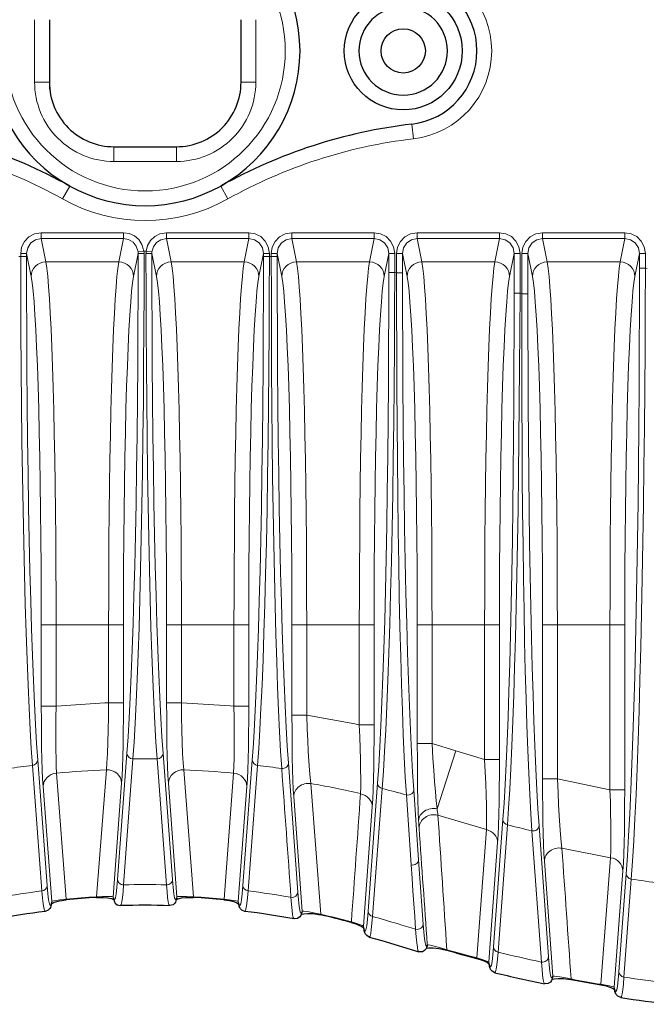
# Model space of a CAD drawing. Header units: millimetres. Extents: x 290 to 884, y -120 to 720.
# Tile 4 of 28: x 494 to 537, y -6 to 61. Entities that reach past the tile are written whole.
import ezdxf

# ---------------------------------------------------------------- set-up
doc = ezdxf.new("R2010")
doc.units = ezdxf.units.MM

# ---------------------------------------------------------------- blocks, each defined once
blk = doc.blocks.new('b', base_point=(326.023, -49.578))
at = {"color": 0, "linetype": 'Continuous', "lineweight": 0}
for p, q in [((495.137, 60.839), (495.137, 56.604)), ((510.137, 56.604), (510.137, 60.839)), ((495.137, 56.604), (496.137, 56.604)), ((510.137, 56.604), (509.137, 56.604)), ((520.839, 52.763), (520.722, 53.756)), ((500.519, 51.221), (500.519, 52.221)), ((504.754, 51.221), (504.754, 52.221)), ((500.519, 51.221), (504.754, 51.221)), ((497.029, 48.681), (497.517, 49.554)), ((507.756, 49.554), (508.244, 48.681)), ((495.584, 46.386), (501.167, 46.386)), ((495.584, 46.386), (495.584, 45.992)), ((501.167, 46.386), (501.167, 45.992)), ((504.084, 46.386), (509.667, 46.386)), ((504.084, 46.386), (504.084, 45.992)), ((509.667, 46.386), (509.667, 45.992)), ((512.584, 46.386), (518.167, 46.386)), ((512.584, 46.386), (512.584, 45.992)), ((518.167, 46.386), (518.167, 45.992)), ((521.084, 46.386), (526.667, 46.386)), ((521.084, 46.386), (521.084, 45.992)), ((526.667, 46.386), (526.667, 45.992)), ((529.584, 46.386), (535.167, 46.386)), ((529.584, 46.386), (529.584, 45.992)), ((535.167, 46.386), (535.167, 45.992)), ((495.584, 45.992), (501.167, 45.992)), ((495.584, 45.992), (495.898, 44.403)), ((501.167, 45.992), (500.852, 44.403)), ((504.084, 45.992), (509.667, 45.992)), ((504.084, 45.992), (504.398, 44.403)), ((509.667, 45.992), (509.352, 44.403)), ((512.584, 45.992), (518.167, 45.992)), ((512.584, 45.992), (512.898, 44.403)), ((518.167, 45.992), (517.852, 44.403)), ((521.084, 45.992), (526.667, 45.992)), ((521.084, 45.992), (521.398, 44.403)), ((526.667, 45.992), (526.352, 44.403)), ((529.584, 45.992), (535.167, 45.992)), ((529.584, 45.992), (529.898, 44.403)), ((535.167, 45.992), (534.852, 44.403)), ((494.059, 44.774), (494.191, 44.785)), ((494.191, 44.973), (494.191, 44.785)), ((494.191, 44.973), (494.591, 44.973)), ((494.591, 44.785), (494.191, 44.785)), ((494.591, 44.973), (494.591, 44.785)), ((494.591, 44.973), (494.899, 43.419)), ((502.159, 44.973), (501.851, 43.419)), ((502.549, 45.142), (502.152, 45.096)), ((502.549, 45.142), (502.701, 45.142)), ((502.701, 45.142), (503.098, 45.096)), ((503.091, 44.973), (503.399, 43.419)), ((510.659, 44.973), (510.351, 43.419)), ((510.659, 44.973), (510.659, 44.785)), ((511.059, 44.973), (510.659, 44.973)), ((510.659, 44.785), (511.059, 44.785)), ((511.059, 44.973), (511.059, 44.785)), ((511.191, 44.774), (511.059, 44.785)), ((511.191, 44.774), (511.191, 44.973)), ((511.191, 44.973), (511.591, 44.973)), ((511.591, 44.774), (511.191, 44.774)), ((511.591, 44.774), (511.591, 44.973)), ((511.591, 44.973), (511.899, 43.419)), ((519.159, 44.973), (518.851, 43.419)), ((519.159, 44.973), (519.159, 43.695)), ((519.559, 44.973), (519.159, 44.973)), ((519.559, 44.973), (519.559, 43.695)), ((519.691, 43.672), (519.691, 44.973)), ((519.691, 44.973), (520.091, 44.973)), ((520.091, 43.672), (520.091, 44.973)), ((520.091, 44.973), (520.399, 43.419)), ((527.659, 44.973), (527.351, 43.419)), ((527.659, 44.973), (527.659, 42.294)), ((528.059, 44.973), (527.659, 44.973)), ((528.059, 44.973), (528.059, 42.294)), ((528.191, 42.236), (528.191, 44.973)), ((528.191, 44.973), (528.591, 44.973)), ((528.591, 42.236), (528.591, 44.973)), ((528.591, 44.973), (528.899, 43.419)), ((536.159, 44.973), (535.851, 43.419)), ((536.159, 44.973), (536.159, 43.992)), ((536.559, 44.973), (536.159, 44.973)), ((536.559, 44.973), (536.559, 43.992)), ((495.898, 44.403), (500.852, 44.403)), ((504.398, 44.403), (509.352, 44.403)), ((512.898, 44.403), (517.852, 44.403)), ((521.398, 44.403), (526.352, 44.403)), ((529.898, 44.403), (534.852, 44.403)), ((519.159, 43.695), (519.559, 43.695)), ((519.691, 43.672), (519.559, 43.695)), ((520.091, 43.672), (519.691, 43.672)), ((536.559, 43.992), (536.159, 43.992)), ((536.691, 43.956), (536.559, 43.992)), ((528.059, 42.294), (527.659, 42.294)), ((528.191, 42.236), (528.059, 42.294)), ((528.591, 42.236), (528.191, 42.236)), ((495.591, 14.28), (495.591, 19.783)), ((496.591, 19.783), (495.591, 19.783)), ((496.591, 14.28), (496.591, 19.783)), ((496.591, 19.783), (500.159, 19.783)), ((500.159, 14.5), (500.159, 19.783)), ((500.159, 19.783), (501.159, 19.783)), ((501.159, 14.5), (501.159, 19.783)), ((504.091, 14.5), (504.091, 19.783)), ((505.091, 19.783), (504.091, 19.783)), ((505.091, 14.5), (505.091, 19.783)), ((505.091, 19.783), (508.659, 19.783)), ((508.659, 14.28), (508.659, 19.783)), ((509.659, 19.783), (508.659, 19.783)), ((509.659, 14.28), (509.659, 19.783)), ((512.591, 13.669), (512.591, 19.783)), ((513.591, 19.783), (512.591, 19.783)), ((513.591, 13.669), (513.591, 19.783)), ((513.591, 19.783), (517.159, 19.783)), ((517.159, 12.999), (517.159, 19.783)), ((518.159, 19.783), (517.159, 19.783)), ((518.159, 12.999), (518.159, 19.783)), ((521.091, 11.745), (521.091, 19.783)), ((522.091, 19.783), (521.091, 19.783)), ((522.091, 11.745), (522.091, 19.783)), ((522.091, 19.783), (525.659, 19.783)), ((525.659, 10.644), (525.659, 19.783)), ((526.659, 19.783), (525.659, 19.783)), ((526.659, 10.644), (526.659, 19.783)), ((529.591, 9.351), (529.591, 19.783)), ((530.591, 19.783), (529.591, 19.783)), ((530.591, 9.351), (530.591, 19.783)), ((530.591, 19.783), (534.159, 19.783)), ((534.159, 8.607), (534.159, 19.783)), ((535.159, 19.783), (534.159, 19.783)), ((535.159, 8.607), (535.159, 19.783)), ((496.591, 14.28), (495.591, 14.28)), ((500.159, 14.5), (501.159, 14.5)), ((505.091, 14.5), (504.091, 14.5)), ((508.659, 14.28), (509.659, 14.28)), ((513.591, 13.669), (512.591, 13.669)), ((517.159, 12.999), (518.159, 12.999)), ((522.091, 11.745), (521.091, 11.745)), ((500.762, 2.514), (501.401, 11.06)), ((501.171, 2.152), (501.805, 10.698)), ((503.445, 10.698), (504.079, 2.151)), ((503.849, 11.06), (504.488, 2.514)), ((523.706, 11.246), (522.437, 7.305)), ((494.992, 10.256), (495.633, 1.738)), ((495.349, 10.616), (495.988, 2.098)), ((509.901, 10.616), (509.262, 2.1)), ((510.259, 10.256), (509.617, 1.74)), ((512.988, 1.664), (512.349, 10.401)), ((525.659, 10.644), (526.659, 10.644)), ((496.628, 9.733), (497.267, 1.179)), ((499.343, 1.34), (500.002, 9.959)), ((505.249, 9.959), (505.907, 1.338)), ((508.622, 9.733), (507.983, 1.179)), ((495.712, 8.831), (496.299, 1.017)), ((500.463, 1.337), (501.038, 9.053)), ((504.212, 9.053), (504.788, 1.336)), ((509.538, 8.831), (508.951, 1.018)), ((514.547, 0.153), (513.869, 9.027)), ((518.401, 9.042), (517.761, 0.357)), ((518.711, 8.69), (518.061, 0.008)), ((530.591, 9.351), (529.591, 9.351)), ((513.275, 0.37), (512.712, 8.134)), ((520.675, 3.506), (520.351, 8.25)), ((521.183, 3.852), (520.849, 8.598)), ((534.159, 8.607), (535.159, 8.607)), ((518.038, 7.454), (517.438, -0.645)), ((526.901, 6.578), (526.262, -2.063)), ((527.209, 6.227), (526.576, -2.415)), ((529.988, -2.731), (529.349, 6.164)), ((525.78, 5.896), (525.123, -2.803)), ((529.513, -3.086), (528.864, 5.812)), ((526.538, 5.023), (525.941, -3.074)), ((521.487, -0.513), (521.183, 3.852)), ((530.276, -4.038), (529.712, 3.753)), ((534.196, 3.994), (533.547, -4.596)), ((535.038, 3.102), (534.447, -4.8)), ((535.26, 2.906), (534.762, -3.745)), ((535.603, 2.548), (535.107, -4.103)), ((499.343, 1.34), (499.345, 1.303)), ((500.457, 1.34), (500.463, 1.337)), ((504.788, 1.336), (504.793, 1.339)), ((505.907, 1.338), (505.905, 1.301)), ((496.292, 0.981), (496.299, 1.017)), ((497.268, 1.179), (497.271, 1.142)), ((507.983, 1.178), (507.979, 1.141)), ((508.958, 0.982), (508.951, 1.018)), ((513.309, 0.37), (513.275, 0.37)), ((517.457, -0.748), (517.438, -0.645)), ((525.958, -3.168), (525.941, -3.074)), ((530.309, -4.039), (530.276, -4.038)), ((531.523, -4.235), (531.516, -4.272)), ((533.547, -4.596), (533.54, -4.633)), ((534.458, -4.857), (534.447, -4.8))]:
    blk.add_line(p, q, dxfattribs=at)
at = {"color": 0, "linetype": 'Continuous', "lineweight": 30}
for p, q in [((496.137, 60.839), (496.137, 56.604)), ((509.137, 56.604), (509.137, 60.839)), ((500.519, 52.221), (504.754, 52.221)), ((517.463, -0.82), (517.444, -0.716)), ((525.964, -3.241), (525.947, -3.146)), ((534.465, -4.932), (534.454, -4.874))]:
    blk.add_line(p, q, dxfattribs=at)
at = {"color": 0, "linetype": 'Continuous', "lineweight": 0}
for points in [[(494.191, 44.973), (494.257, 45.404), (494.449, 45.793), (494.748, 46.104), (495.127, 46.308), (495.584, 46.386)], [(501.167, 46.386), (501.551, 46.331), (501.905, 46.172), (502.202, 45.919), (502.418, 45.594), (502.549, 45.142)], [(502.701, 45.142), (502.801, 45.523), (502.999, 45.86), (503.281, 46.129), (503.626, 46.308), (504.084, 46.386)], [(509.667, 46.386), (510.091, 46.319), (510.474, 46.125), (510.781, 45.821), (510.982, 45.437), (511.059, 44.973)], [(511.191, 44.973), (511.257, 45.404), (511.449, 45.793), (511.748, 46.104), (512.127, 46.308), (512.584, 46.386)], [(518.167, 46.386), (518.591, 46.319), (518.974, 46.125), (519.281, 45.821), (519.482, 45.437), (519.559, 44.973)], [(519.691, 44.973), (519.757, 45.404), (519.949, 45.793), (520.248, 46.104), (520.627, 46.308), (521.084, 46.386)], [(526.667, 46.386), (527.091, 46.319), (527.474, 46.125), (527.781, 45.821), (527.982, 45.437), (528.059, 44.973)], [(528.191, 44.973), (528.257, 45.404), (528.449, 45.793), (528.748, 46.104), (529.127, 46.308), (529.584, 46.386)], [(535.167, 46.386), (535.591, 46.319), (535.974, 46.125), (536.281, 45.821), (536.482, 45.437), (536.559, 44.973)], [(494.591, 44.973), (494.666, 45.364), (494.88, 45.695), (495.202, 45.915), (495.584, 45.992)], [(501.167, 45.992), (501.511, 45.93), (501.811, 45.75), (502.032, 45.475), (502.152, 45.096)], [(503.098, 45.096), (503.199, 45.438), (503.409, 45.723), (503.702, 45.915), (504.084, 45.992)], [(509.667, 45.992), (510.048, 45.915), (510.37, 45.695), (510.584, 45.365), (510.659, 44.973)], [(511.591, 44.973), (511.666, 45.364), (511.88, 45.695), (512.202, 45.915), (512.584, 45.992)], [(518.167, 45.992), (518.548, 45.915), (518.87, 45.695), (519.084, 45.365), (519.159, 44.973)], [(520.091, 44.973), (520.166, 45.364), (520.38, 45.695), (520.702, 45.915), (521.084, 45.992)], [(526.667, 45.992), (527.048, 45.915), (527.37, 45.695), (527.584, 45.365), (527.659, 44.973)], [(528.591, 44.973), (528.666, 45.364), (528.88, 45.695), (529.202, 45.915), (529.584, 45.992)], [(535.167, 45.992), (535.548, 45.915), (535.87, 45.695), (536.084, 45.365), (536.159, 44.973)], [(494.992, 10.256), (494.912, 11.402), (494.835, 12.698), (494.76, 14.137), (494.689, 15.713), (494.622, 17.419), (494.559, 19.246), (494.499, 21.186), (494.445, 23.232), (494.395, 25.372), (494.35, 27.599), (494.311, 29.901), (494.277, 32.269), (494.248, 34.692), (494.225, 37.16), (494.208, 39.661), (494.197, 42.185), (494.191, 44.785)], [(495.349, 10.616), (495.271, 11.75), (495.196, 13.032), (495.124, 14.456), (495.055, 16.015), (494.99, 17.702), (494.929, 19.509), (494.873, 21.429), (494.821, 23.452), (494.774, 25.569), (494.732, 27.772), (494.695, 30.049), (494.664, 32.392), (494.638, 34.789), (494.618, 37.23), (494.603, 39.705), (494.594, 42.202), (494.591, 44.785)], [(501.401, 11.06), (501.479, 12.188), (501.554, 13.461), (501.625, 14.873), (501.694, 16.418), (501.758, 18.089), (501.819, 19.879), (501.875, 21.779), (501.927, 23.783), (501.974, 25.88), (502.016, 28.062), (502.053, 30.32), (502.085, 32.642), (502.111, 35.02), (502.131, 37.442), (502.146, 39.898), (502.156, 42.377), (502.159, 44.973)], [(501.805, 10.698), (501.882, 11.838), (501.957, 13.125), (502.028, 14.552), (502.096, 16.114), (502.16, 17.804), (502.22, 19.613), (502.276, 21.535), (502.328, 23.561), (502.374, 25.681), (502.416, 27.887), (502.453, 30.17), (502.485, 32.518), (502.511, 34.921), (502.531, 37.37), (502.546, 39.853), (502.556, 42.359), (502.559, 44.971)], [(503.445, 10.698), (503.368, 11.838), (503.294, 13.125), (503.222, 14.552), (503.155, 16.114), (503.09, 17.804), (503.03, 19.613), (502.974, 21.535), (502.923, 23.561), (502.876, 25.681), (502.834, 27.887), (502.797, 30.17), (502.766, 32.518), (502.739, 34.921), (502.719, 37.37), (502.704, 39.853), (502.695, 42.359), (502.691, 44.971)], [(503.849, 11.06), (503.771, 12.188), (503.697, 13.461), (503.625, 14.873), (503.557, 16.418), (503.492, 18.089), (503.431, 19.879), (503.375, 21.779), (503.323, 23.783), (503.276, 25.88), (503.234, 28.062), (503.197, 30.32), (503.166, 32.642), (503.139, 35.02), (503.119, 37.442), (503.104, 39.898), (503.095, 42.377), (503.091, 44.973)], [(509.901, 10.616), (509.979, 11.75), (510.055, 13.032), (510.127, 14.456), (510.195, 16.015), (510.26, 17.702), (510.321, 19.509), (510.377, 21.429), (510.429, 23.452), (510.476, 25.569), (510.518, 27.772), (510.555, 30.049), (510.586, 32.392), (510.612, 34.789), (510.633, 37.23), (510.647, 39.705), (510.656, 42.202), (510.659, 44.785)], [(510.259, 10.256), (510.338, 11.402), (510.416, 12.698), (510.49, 14.137), (510.561, 15.713), (510.628, 17.419), (510.692, 19.246), (510.751, 21.186), (510.805, 23.232), (510.855, 25.372), (510.9, 27.599), (510.94, 29.901), (510.974, 32.269), (511.002, 34.692), (511.025, 37.16), (511.042, 39.661), (511.054, 42.185), (511.059, 44.785)], [(511.898, 10.042), (511.823, 11.21), (511.751, 12.526), (511.682, 13.983), (511.617, 15.575), (511.555, 17.294), (511.498, 19.133), (511.445, 21.084), (511.396, 23.138), (511.353, 25.287), (511.314, 27.521), (511.28, 29.83), (511.251, 32.205), (511.228, 34.635), (511.211, 37.109), (511.198, 39.618), (511.192, 42.149), (511.191, 44.774)], [(512.349, 10.401), (512.271, 11.557), (512.196, 12.859), (512.124, 14.301), (512.055, 15.875), (511.991, 17.576), (511.93, 19.396), (511.874, 21.326), (511.822, 23.358), (511.775, 25.484), (511.733, 27.694), (511.696, 29.978), (511.664, 32.328), (511.638, 34.732), (511.618, 37.179), (511.603, 39.661), (511.594, 42.165), (511.591, 44.774)], [(495.898, 44.403), (495.962, 43.994), (496.024, 43.44), (496.084, 42.745), (496.143, 41.911), (496.199, 40.946), (496.252, 39.854), (496.303, 38.642), (496.35, 37.317), (496.394, 35.887), (496.434, 34.361), (496.469, 32.748), (496.501, 31.057), (496.528, 29.298), (496.55, 27.483), (496.568, 25.622), (496.58, 23.725), (496.588, 21.805), (496.591, 19.783)], [(500.159, 19.783), (500.162, 21.716), (500.169, 23.636), (500.182, 25.534), (500.199, 27.397), (500.221, 29.215), (500.248, 30.976), (500.279, 32.671), (500.315, 34.288), (500.355, 35.818), (500.398, 37.253), (500.445, 38.583), (500.495, 39.8), (500.549, 40.898), (500.605, 41.87), (500.663, 42.709), (500.724, 43.411), (500.786, 43.972), (500.852, 44.403)], [(504.398, 44.403), (504.462, 43.994), (504.524, 43.44), (504.584, 42.745), (504.643, 41.911), (504.699, 40.946), (504.752, 39.854), (504.803, 38.642), (504.85, 37.317), (504.894, 35.887), (504.934, 34.361), (504.969, 32.748), (505.001, 31.057), (505.028, 29.298), (505.05, 27.483), (505.068, 25.622), (505.08, 23.725), (505.088, 21.805), (505.091, 19.783)], [(509.352, 44.403), (509.289, 43.994), (509.227, 43.44), (509.166, 42.745), (509.108, 41.911), (509.051, 40.946), (508.998, 39.854), (508.947, 38.642), (508.9, 37.317), (508.856, 35.887), (508.817, 34.361), (508.781, 32.748), (508.749, 31.057), (508.723, 29.298), (508.7, 27.483), (508.683, 25.622), (508.67, 23.725), (508.662, 21.805), (508.659, 19.783)], [(513.591, 19.783), (513.588, 21.716), (513.581, 23.636), (513.568, 25.534), (513.551, 27.397), (513.529, 29.215), (513.502, 30.976), (513.471, 32.671), (513.435, 34.288), (513.396, 35.818), (513.352, 37.253), (513.305, 38.583), (513.255, 39.8), (513.201, 40.898), (513.145, 41.87), (513.087, 42.709), (513.027, 43.411), (512.965, 43.972), (512.898, 44.403)], [(517.852, 44.403), (517.789, 43.994), (517.727, 43.44), (517.666, 42.745), (517.608, 41.911), (517.551, 40.946), (517.498, 39.854), (517.447, 38.642), (517.4, 37.317), (517.357, 35.887), (517.317, 34.361), (517.281, 32.748), (517.25, 31.057), (517.223, 29.298), (517.2, 27.483), (517.183, 25.622), (517.17, 23.725), (517.162, 21.805), (517.159, 19.783)], [(522.091, 19.783), (522.088, 21.716), (522.081, 23.636), (522.068, 25.534), (522.051, 27.397), (522.029, 29.215), (522.002, 30.976), (521.971, 32.671), (521.935, 34.288), (521.896, 35.818), (521.852, 37.253), (521.805, 38.583), (521.755, 39.8), (521.701, 40.898), (521.645, 41.87), (521.587, 42.709), (521.527, 43.411), (521.465, 43.972), (521.398, 44.403)], [(526.352, 44.403), (526.289, 43.994), (526.227, 43.44), (526.166, 42.745), (526.108, 41.911), (526.051, 40.946), (525.998, 39.854), (525.947, 38.642), (525.9, 37.317), (525.857, 35.887), (525.817, 34.361), (525.781, 32.748), (525.75, 31.057), (525.723, 29.298), (525.7, 27.483), (525.683, 25.622), (525.67, 23.725), (525.662, 21.805), (525.659, 19.783)], [(530.591, 19.783), (530.588, 21.716), (530.581, 23.636), (530.568, 25.534), (530.551, 27.397), (530.529, 29.215), (530.502, 30.976), (530.471, 32.671), (530.435, 34.288), (530.396, 35.818), (530.352, 37.253), (530.305, 38.583), (530.255, 39.8), (530.201, 40.898), (530.145, 41.87), (530.087, 42.709), (530.027, 43.411), (529.965, 43.972), (529.898, 44.403)], [(534.852, 44.403), (534.789, 43.994), (534.727, 43.44), (534.666, 42.745), (534.608, 41.911), (534.551, 40.946), (534.498, 39.854), (534.447, 38.642), (534.4, 37.317), (534.357, 35.887), (534.317, 34.361), (534.281, 32.748), (534.25, 31.057), (534.223, 29.298), (534.2, 27.483), (534.183, 25.622), (534.17, 23.725), (534.162, 21.805), (534.159, 19.783)], [(494.899, 43.419), (494.966, 42.997), (495.032, 42.419), (495.096, 41.689), (495.157, 40.811), (495.216, 39.792), (495.272, 38.637), (495.324, 37.356), (495.373, 35.956), (495.417, 34.448), (495.457, 32.84), (495.492, 31.145), (495.522, 29.373), (495.546, 27.536), (495.566, 25.647), (495.58, 23.719), (495.589, 21.764), (495.591, 19.783)], [(501.159, 19.783), (501.162, 21.751), (501.17, 23.706), (501.184, 25.635), (501.204, 27.524), (501.228, 29.361), (501.258, 31.133), (501.293, 32.829), (501.333, 34.437), (501.377, 35.947), (501.426, 37.347), (501.478, 38.629), (501.534, 39.785), (501.593, 40.805), (501.654, 41.684), (501.718, 42.415), (501.784, 42.994), (501.851, 43.419)], [(503.399, 43.419), (503.466, 42.997), (503.532, 42.419), (503.596, 41.689), (503.657, 40.811), (503.716, 39.792), (503.772, 38.637), (503.824, 37.356), (503.873, 35.956), (503.917, 34.448), (503.957, 32.84), (503.992, 31.145), (504.022, 29.373), (504.046, 27.536), (504.066, 25.647), (504.08, 23.719), (504.089, 21.764), (504.091, 19.783)], [(510.351, 43.419), (510.284, 42.997), (510.218, 42.419), (510.155, 41.689), (510.093, 40.811), (510.034, 39.792), (509.978, 38.637), (509.926, 37.356), (509.878, 35.956), (509.833, 34.448), (509.794, 32.84), (509.759, 31.145), (509.729, 29.373), (509.704, 27.536), (509.684, 25.647), (509.67, 23.719), (509.662, 21.764), (509.659, 19.783)], [(512.591, 19.783), (512.589, 21.751), (512.58, 23.706), (512.566, 25.635), (512.547, 27.524), (512.522, 29.361), (512.492, 31.133), (512.457, 32.829), (512.417, 34.437), (512.373, 35.947), (512.324, 37.347), (512.272, 38.629), (512.216, 39.785), (512.158, 40.805), (512.096, 41.684), (512.032, 42.415), (511.966, 42.994), (511.899, 43.419)], [(518.851, 43.419), (518.784, 42.997), (518.718, 42.419), (518.655, 41.689), (518.593, 40.811), (518.534, 39.792), (518.478, 38.637), (518.426, 37.356), (518.378, 35.956), (518.333, 34.448), (518.294, 32.84), (518.259, 31.145), (518.229, 29.373), (518.204, 27.536), (518.184, 25.647), (518.17, 23.719), (518.162, 21.764), (518.159, 19.783)], [(518.401, 9.042), (518.48, 10.202), (518.556, 11.514), (518.628, 12.97), (518.697, 14.563), (518.762, 16.285), (518.822, 18.128), (518.879, 20.082), (518.93, 22.139), (518.977, 24.29), (519.019, 26.524), (519.056, 28.832), (519.087, 31.203), (519.113, 33.629), (519.133, 36.097), (519.148, 38.598), (519.156, 41.12), (519.159, 43.695)], [(518.711, 8.69), (518.794, 9.863), (518.874, 11.188), (518.952, 12.659), (519.026, 14.268), (519.096, 16.008), (519.163, 17.87), (519.225, 19.845), (519.282, 21.923), (519.335, 24.096), (519.383, 26.354), (519.425, 28.686), (519.462, 31.083), (519.493, 33.533), (519.518, 36.028), (519.538, 38.555), (519.551, 41.104), (519.559, 43.695)], [(520.351, 8.25), (520.278, 9.467), (520.208, 10.833), (520.142, 12.341), (520.079, 13.983), (520.021, 15.751), (519.967, 17.637), (519.917, 19.633), (519.871, 21.73), (519.831, 23.92), (519.795, 26.193), (519.764, 28.54), (519.738, 30.951), (519.718, 33.415), (519.703, 35.924), (519.693, 38.466), (519.69, 41.03), (519.691, 43.672)], [(520.849, 8.598), (520.771, 9.804), (520.695, 11.158), (520.623, 12.651), (520.555, 14.276), (520.49, 16.027), (520.429, 17.894), (520.373, 19.87), (520.321, 21.946), (520.274, 24.114), (520.232, 26.363), (520.196, 28.686), (520.164, 31.071), (520.138, 33.511), (520.118, 35.993), (520.103, 38.508), (520.094, 41.045), (520.091, 43.672)], [(521.091, 19.783), (521.089, 21.751), (521.08, 23.706), (521.066, 25.635), (521.047, 27.524), (521.022, 29.361), (520.992, 31.133), (520.957, 32.829), (520.917, 34.437), (520.873, 35.947), (520.824, 37.347), (520.772, 38.629), (520.716, 39.785), (520.658, 40.805), (520.596, 41.684), (520.532, 42.415), (520.466, 42.994), (520.399, 43.419)], [(527.351, 43.419), (527.284, 42.997), (527.218, 42.419), (527.155, 41.689), (527.093, 40.811), (527.034, 39.792), (526.978, 38.637), (526.926, 37.356), (526.878, 35.956), (526.833, 34.448), (526.794, 32.84), (526.759, 31.145), (526.729, 29.373), (526.704, 27.536), (526.684, 25.647), (526.67, 23.719), (526.662, 21.764), (526.659, 19.783)], [(529.591, 19.783), (529.589, 21.751), (529.58, 23.706), (529.566, 25.635), (529.547, 27.524), (529.522, 29.361), (529.492, 31.133), (529.457, 32.829), (529.417, 34.437), (529.373, 35.947), (529.324, 37.347), (529.272, 38.629), (529.216, 39.785), (529.158, 40.805), (529.096, 41.684), (529.032, 42.415), (528.966, 42.994), (528.899, 43.419)], [(535.851, 43.419), (535.784, 42.997), (535.718, 42.419), (535.655, 41.689), (535.593, 40.811), (535.534, 39.792), (535.478, 38.637), (535.426, 37.356), (535.378, 35.956), (535.333, 34.448), (535.294, 32.84), (535.259, 31.145), (535.229, 29.373), (535.204, 27.536), (535.184, 25.647), (535.17, 23.719), (535.162, 21.764), (535.159, 19.783)], [(535.26, 2.906), (535.344, 4.116), (535.425, 5.47), (535.503, 6.963), (535.578, 8.589), (535.649, 10.343), (535.716, 12.216), (535.779, 14.203), (535.838, 16.296), (535.893, 18.487), (535.942, 20.767), (535.987, 23.129), (536.027, 25.563), (536.062, 28.06), (536.091, 30.612), (536.116, 33.21), (536.135, 35.843), (536.148, 38.504), (536.156, 41.183), (536.159, 43.992)], [(535.603, 2.548), (535.688, 3.769), (535.77, 5.136), (535.85, 6.642), (535.927, 8.283), (536, 10.053), (536.069, 11.943), (536.134, 13.949), (536.195, 16.06), (536.252, 18.271), (536.305, 20.572), (536.352, 22.955), (536.395, 25.411), (536.434, 27.931), (536.467, 30.506), (536.495, 33.127), (536.518, 35.783), (536.537, 38.467), (536.55, 41.169), (536.559, 43.992)], [(526.901, 6.578), (526.977, 7.696), (527.05, 8.956), (527.12, 10.353), (527.187, 11.879), (527.25, 13.527), (527.309, 15.29), (527.364, 17.16), (527.415, 19.127), (527.461, 21.183), (527.502, 23.32), (527.539, 25.526), (527.571, 27.794), (527.598, 30.114), (527.62, 32.476), (527.637, 34.872), (527.649, 37.292), (527.657, 39.728), (527.659, 42.294)], [(527.209, 6.227), (527.287, 7.357), (527.363, 8.631), (527.436, 10.042), (527.505, 11.584), (527.572, 13.25), (527.634, 15.032), (527.693, 16.921), (527.748, 18.909), (527.798, 20.986), (527.845, 23.145), (527.887, 25.374), (527.925, 27.665), (527.958, 30.008), (527.987, 32.394), (528.011, 34.813), (528.031, 37.257), (528.047, 39.716), (528.059, 42.294)], [(528.864, 5.812), (528.79, 6.974), (528.719, 8.277), (528.651, 9.717), (528.587, 11.285), (528.526, 12.974), (528.47, 14.777), (528.418, 16.686), (528.372, 18.692), (528.33, 20.786), (528.293, 22.959), (528.261, 25.203), (528.234, 27.508), (528.213, 29.864), (528.198, 32.262), (528.188, 34.695), (528.183, 37.151), (528.184, 39.624), (528.191, 42.236)], [(529.349, 6.164), (529.273, 7.314), (529.2, 8.604), (529.13, 10.029), (529.064, 11.58), (529.001, 13.252), (528.942, 15.037), (528.887, 16.926), (528.836, 18.911), (528.79, 20.984), (528.749, 23.135), (528.712, 25.356), (528.68, 27.637), (528.653, 29.97), (528.631, 32.345), (528.613, 34.753), (528.601, 37.186), (528.594, 39.636), (528.591, 42.236)], [(495.591, 14.28), (495.594, 13.32), (495.602, 12.384), (495.615, 11.497), (495.633, 10.681), (495.655, 9.957), (495.681, 9.345), (495.712, 8.831)], [(496.591, 14.28), (496.58, 13.492), (496.573, 12.723), (496.573, 11.993), (496.577, 11.32), (496.588, 10.72), (496.603, 10.209), (496.628, 9.733)], [(500.159, 14.5), (499.91, 14.49), (496.591, 14.28)], [(500.002, 9.959), (500.04, 10.438), (500.076, 11.062), (500.106, 11.808), (500.131, 12.65), (500.149, 13.557), (500.159, 14.5)], [(501.038, 9.053), (501.067, 9.529), (501.093, 10.133), (501.116, 10.849), (501.134, 11.657), (501.147, 12.539), (501.156, 13.471), (501.159, 14.5)], [(504.091, 14.5), (504.094, 13.541), (504.102, 12.607), (504.115, 11.721), (504.133, 10.907), (504.155, 10.184), (504.181, 9.572), (504.212, 9.053)], [(505.091, 14.5), (505.101, 13.559), (505.119, 12.651), (505.144, 11.81), (505.174, 11.063), (505.21, 10.439), (505.249, 9.959)], [(508.659, 14.28), (508.411, 14.301), (505.091, 14.5)], [(508.659, 14.28), (508.671, 13.492), (508.677, 12.723), (508.678, 11.993), (508.673, 11.32), (508.663, 10.72), (508.647, 10.209), (508.622, 9.733)], [(509.659, 14.28), (509.656, 13.32), (509.648, 12.384), (509.635, 11.497), (509.617, 10.681), (509.595, 9.957), (509.569, 9.345), (509.538, 8.831)], [(512.712, 8.134), (512.683, 8.625), (512.657, 9.244), (512.634, 9.975), (512.616, 10.798), (512.603, 11.693), (512.594, 12.637), (512.591, 13.669)], [(513.869, 9.027), (513.826, 9.431), (513.781, 9.939), (513.738, 10.538), (513.697, 11.213), (513.659, 11.946), (513.625, 12.721), (513.591, 13.669)], [(517.159, 12.999), (516.848, 13.065), (513.591, 13.669)], [(517.159, 12.999), (517.19, 12.192), (517.216, 11.404), (517.236, 10.654), (517.25, 9.961), (517.256, 9.342), (517.255, 8.815), (517.244, 8.337)], [(518.159, 12.999), (518.156, 12.025), (518.148, 11.073), (518.135, 10.17), (518.117, 9.337), (518.095, 8.597), (518.069, 7.97), (518.038, 7.454)], [(521.184, 6.516), (521.157, 7.161), (521.135, 7.917), (521.116, 8.764), (521.103, 9.681), (521.095, 10.646), (521.091, 11.745)], [(522.437, 7.305), (522.378, 7.841), (522.319, 8.468), (522.26, 9.169), (522.203, 9.927), (522.15, 10.724), (522.091, 11.745)], [(523.706, 11.246), (522.091, 11.745)], [(525.659, 10.644), (523.706, 11.246)], [(525.659, 10.644), (525.7, 9.822), (525.734, 9.018), (525.761, 8.254), (525.779, 7.546), (525.789, 6.914), (525.79, 6.376), (525.78, 5.896)], [(526.659, 10.644), (526.656, 9.658), (526.648, 8.694), (526.635, 7.777), (526.617, 6.931), (526.595, 6.179), (526.569, 5.541), (526.538, 5.023)], [(529.712, 3.753), (529.683, 4.252), (529.656, 4.882), (529.634, 5.624), (529.616, 6.459), (529.603, 7.365), (529.594, 8.319), (529.591, 9.351)], [(530.902, 4.639), (530.858, 5.051), (530.812, 5.57), (530.766, 6.18), (530.72, 6.867), (530.676, 7.613), (530.635, 8.399), (530.591, 9.351)], [(534.159, 8.607), (530.591, 9.351)], [(534.159, 8.607), (534.185, 7.807), (534.205, 7.027), (534.218, 6.285), (534.223, 5.601), (534.222, 4.99), (534.214, 4.471), (534.196, 3.994)], [(535.159, 8.607), (535.156, 7.638), (535.148, 6.693), (535.135, 5.796), (535.117, 4.97), (535.095, 4.237), (535.069, 3.617), (535.038, 3.102)], [(525.78, 5.896), (522.488, 6.878)], [(534.196, 3.994), (530.902, 4.639)], [(520.981, -0.86), (520.919, 0.005), (520.857, 0.87), (520.796, 1.736), (520.736, 2.602), (520.675, 3.506)], [(495.988, 2.098), (496.036, 1.543), (496.086, 1.132), (496.136, 0.867), (496.188, 0.752), (496.239, 0.787), (496.292, 0.981)], [(500.762, 2.514), (500.715, 1.966), (500.667, 1.553), (500.617, 1.281), (500.566, 1.152), (500.516, 1.166), (500.463, 1.337)], [(501.171, 2.152), (501.133, 1.671), (501.093, 1.288), (501.052, 1.004), (501.011, 0.822), (500.959, 0.741)], [(504.079, 2.151), (504.118, 1.67), (504.157, 1.287), (504.198, 1.003), (504.239, 0.821), (504.292, 0.74)], [(504.488, 2.514), (504.535, 1.965), (504.584, 1.552), (504.633, 1.28), (504.684, 1.15), (504.735, 1.165), (504.788, 1.336)], [(509.262, 2.1), (509.214, 1.545), (509.165, 1.133), (509.114, 0.868), (509.063, 0.753), (509.011, 0.789), (508.958, 0.982)], [(495.633, 1.738), (495.674, 1.259), (495.716, 0.879), (495.758, 0.599), (495.8, 0.423), (495.853, 0.35)], [(499.343, 1.34), (499.736, 1.36), (500.034, 1.366), (500.241, 1.362), (500.376, 1.354), (500.457, 1.34)], [(504.793, 1.339), (504.853, 1.351), (504.975, 1.36), (505.165, 1.364), (505.441, 1.361), (505.907, 1.338)], [(509.617, 1.74), (509.577, 1.261), (509.535, 0.88), (509.493, 0.6), (509.451, 0.424), (509.398, 0.351)], [(512.988, 1.664), (513.032, 1.124), (513.079, 0.707), (513.126, 0.42), (513.174, 0.264), (513.223, 0.241), (513.275, 0.37)], [(496.299, 1.017), (496.341, 1.036), (496.436, 1.06), (496.596, 1.091), (496.838, 1.129), (497.267, 1.179)], [(507.983, 1.179), (508.339, 1.139), (508.604, 1.1), (508.782, 1.068), (508.892, 1.042), (508.951, 1.018)], [(512.525, 1.307), (512.561, 0.813), (512.599, 0.417), (512.638, 0.122), (512.679, -0.069), (512.73, -0.159)], [(513.309, 0.37), (513.402, 0.366), (513.552, 0.349), (513.764, 0.317), (514.051, 0.264), (514.547, 0.153)], [(517.761, 0.357), (517.713, -0.209), (517.663, -0.627), (517.612, -0.892), (517.56, -1.002), (517.508, -0.954), (517.457, -0.748)], [(518.061, 0.008), (518.018, -0.48), (517.974, -0.867), (517.93, -1.149), (517.887, -1.323), (517.835, -1.389)], [(520.981, -0.86), (520.668, -0.765), (520.361, -0.672), (520.044, -0.575), (519.789, -0.498), (519.574, -0.434), (519.359, -0.37), (519.144, -0.306), (518.929, -0.243), (518.714, -0.18), (518.498, -0.117), (518.283, -0.055), (518.061, 0.008)], [(516.622, -0.357), (516.998, -0.47), (517.246, -0.556), (517.382, -0.611), (517.438, -0.645)], [(521.487, -0.513), (521.531, -1.06), (521.576, -1.486), (521.622, -1.788), (521.669, -1.961), (521.716, -2.005), (521.768, -1.901)], [(520.981, -0.86), (521.017, -1.373), (521.056, -1.786), (521.096, -2.094), (521.138, -2.294), (521.189, -2.389)], [(521.826, -1.912), (521.982, -1.939), (522.233, -1.999), (522.596, -2.097), (523.099, -2.247)], [(526.262, -2.063), (526.214, -2.625), (526.164, -3.04), (526.113, -3.305), (526.062, -3.416), (526.01, -3.371), (525.958, -3.168)], [(526.576, -2.415), (526.534, -2.9), (526.491, -3.285), (526.447, -3.566), (526.404, -3.74), (526.351, -3.807)], [(525.123, -2.803), (525.502, -2.913), (525.749, -2.992), (525.885, -3.043), (525.941, -3.074)], [(529.513, -3.086), (529.55, -3.584), (529.589, -3.984), (529.63, -4.281), (529.671, -4.474), (529.724, -4.565)], [(529.988, -2.731), (530.033, -3.276), (530.079, -3.695), (530.127, -3.986), (530.175, -4.143), (530.223, -4.166), (530.276, -4.038)], [(534.762, -3.745), (534.714, -4.3), (534.665, -4.713), (534.614, -4.977), (534.562, -5.091), (534.511, -5.053), (534.458, -4.857)], [(530.309, -4.039), (530.4, -4.043), (530.546, -4.06), (530.753, -4.091), (531.034, -4.14), (531.523, -4.235)], [(533.547, -4.596), (533.878, -4.657), (534.124, -4.707), (534.289, -4.745), (534.39, -4.774), (534.447, -4.8)], [(535.107, -4.103), (535.066, -4.583), (535.024, -4.964), (534.981, -5.244), (534.938, -5.419), (534.886, -5.49)]]:
    blk.add_lwpolyline(points, dxfattribs=at)
at = {"color": 0, "linetype": 'Continuous', "lineweight": 30}
for points in [[(496.285, 0.905), (496.27, 0.831), (496.253, 0.762), (496.232, 0.695), (496.205, 0.625), (496.16, 0.543), (496.066, 0.44), (495.853, 0.35)], [(496.279, 0.873), (496.375, 0.927), (496.55, 0.997), (496.818, 1.071), (497.271, 1.142)], [(499.345, 1.303), (499.782, 1.304), (500.114, 1.27), (500.342, 1.221), (500.492, 1.166)], [(500.471, 1.255), (500.486, 1.187), (500.504, 1.123), (500.526, 1.059), (500.556, 0.99), (500.611, 0.905), (500.725, 0.804), (500.959, 0.741)], [(504.779, 1.254), (504.764, 1.186), (504.747, 1.122), (504.725, 1.058), (504.694, 0.988), (504.639, 0.903), (504.526, 0.802), (504.292, 0.74)], [(504.759, 1.165), (504.883, 1.212), (505.098, 1.262), (505.414, 1.299), (505.905, 1.301)], [(507.979, 1.141), (508.359, 1.086), (508.649, 1.014), (508.843, 0.942), (508.972, 0.874)], [(509.398, 0.351), (509.201, 0.429), (509.097, 0.534), (509.049, 0.618), (509.021, 0.688), (509, 0.755), (508.982, 0.824), (508.965, 0.906)], [(513.263, 0.272), (513.245, 0.206), (513.222, 0.14), (513.186, 0.066), (513.119, -0.028), (512.976, -0.13), (512.73, -0.159)], [(513.23, 0.161), (513.387, 0.195), (513.646, 0.214), (514.016, 0.199), (514.537, 0.117)], [(516.61, -0.393), (516.929, -0.492), (517.176, -0.595), (517.341, -0.684), (517.453, -0.767)], [(517.835, -1.389), (517.662, -1.291), (517.58, -1.19), (517.54, -1.111), (517.515, -1.043), (517.496, -0.976), (517.48, -0.905), (517.463, -0.82)], [(517.835, -1.389), (518.677, -1.634), (521.189, -2.389)], [(521.753, -2.009), (521.734, -2.069), (521.709, -2.132), (521.669, -2.205), (521.59, -2.298), (521.438, -2.386), (521.189, -2.389)], [(521.706, -2.138), (521.879, -2.116), (522.16, -2.119), (522.556, -2.164), (523.088, -2.283)], [(525.112, -2.839), (525.431, -2.936), (525.678, -3.035), (525.843, -3.12), (525.957, -3.2)], [(526.351, -3.807), (526.172, -3.713), (526.085, -3.612), (526.043, -3.531), (526.017, -3.463), (525.998, -3.395), (525.981, -3.326), (525.964, -3.241)], [(530.264, -4.136), (530.245, -4.202), (530.222, -4.269), (530.186, -4.344), (530.117, -4.439), (529.968, -4.541), (529.724, -4.565)], [(530.23, -4.249), (530.383, -4.216), (530.636, -4.196), (530.998, -4.205), (531.516, -4.272)], [(533.54, -4.633), (533.892, -4.707), (534.161, -4.79), (534.342, -4.866), (534.466, -4.939)], [(534.886, -5.49), (534.693, -5.408), (534.594, -5.304), (534.547, -5.221), (534.52, -5.151), (534.499, -5.084), (534.482, -5.015), (534.465, -4.932)]]:
    blk.add_lwpolyline(points, dxfattribs=at)
at = {"color": 0, "linetype": 'Continuous', "lineweight": 0}
blk.add_circle((502.637, 58.721), 9.5, dxfattribs=at)
at = {"color": 0, "linetype": 'Continuous', "lineweight": 30}
for radius in [4, 1.5]:
    blk.add_circle((520.137, 58.721), radius, dxfattribs=at)
at = {"color": 0, "linetype": 'Continuous', "lineweight": 30, "extrusion": (0, 0, -1)}
blk.add_circle((-520.137, 58.721), 3, dxfattribs=at)
at = {"color": 0, "linetype": 'Continuous', "lineweight": 30}
for centre, radius, start, end in [((502.637, 58.721), 10.5, 119.18284, 240.81716), ((502.637, 58.721), 10.5, 360, 60.81716), ((520.137, 58.721), 5, 276.72724, 83.27276), ((502.637, 58.721), 10.5, 299.18284, 360), ((500.516, 56.6), 4.379, 179.95512, 270.04488), ((504.758, 56.6), 4.379, 269.95512, 0.04488), ((480.451, 18.997), 35, 60.81716, 83.27276), ((524.822, 18.997), 35, 96.72724, 119.18284), ((502.637, 58.721), 10.5, 240.81716, 299.18284), ((502.63, -54.612), 56.011, 93.36168, 95.4901), ((502.607, -54.155), 54.92, 88.24269, 91.7204), ((502.504, -56.412), 57.813, 84.56565, 86.6279), ((502.63, -54.665), 55.431, 97.02329, 100.50991), ((503.086, -52.041), 52.771, 79.47024, 83.13014), ((502.58, -52.976), 54.422, 75.06057, 77.30866), ((551.944, 98.834), 105.153, 254.07228, 255.21624), ((548.106, 85.14), 91.569, 256.25644, 258.41936), ((551.059, 99.524), 105.62, 259.33695, 260.4525), ((550.357, 95.036), 101.711, 261.25096, 263.16741)]:
    blk.add_arc(centre, radius, start, end, dxfattribs=at)
at = {"color": 0, "linetype": 'Continuous', "lineweight": 0}
for centre, radius, start, end in [((520.137, 58.721), 6, 276.72724, 83.27276), ((500.515, 56.6), 5.379, 179.96224, 270.03776), ((500.512, 56.597), 4.375, 179.90561, 270.09439), ((504.761, 56.597), 4.375, 269.90561, 0.09439), ((504.758, 56.6), 5.379, 269.96224, 0.03776), ((480.451, 18.997), 34, 60.81716, 83.27276), ((524.822, 18.997), 34, 96.72724, 119.18284), ((502.637, 58.721), 11.5, 240.81716, 299.18284), ((501.108, 44.976), 1.051, 359.84888, 6.53344), ((501.089, 44.972), 1.47, 359.98916, 6.67286), ((504.162, 44.972), 1.47, 173.32712, 180.01085), ((504.142, 44.976), 1.051, 173.46655, 180.15114), ((502.625, -54.628), 65.33, 89.28112, 90.71888), ((502.612, -54.548), 65.25, 96.70647, 98.15819), ((502.638, -54.548), 65.25, 81.84181, 83.29353), ((-9051.737, -680.625), 9588.541, 4.0782871, 4.1306163), ((502.629, -54.708), 64.72, 92.32621, 95.3201), ((502.621, -54.712), 64.723, 84.68002, 87.67375), ((502.706, -54.173), 64.179, 76.9077, 79.98283), ((502.862, -53.523), 64.2, 74.19291, 75.70779), ((8700.726, -581.195), 8204.689, 175.8795697, 175.9404383), ((540.916, 9.3), 18.587, 186.1616, 187.48493), ((6561.505, 406.634), 6052.233, 183.7871974, 183.8737789), ((545.103, 7.642), 23.946, 182.69547, 183.89652), ((10425.978, 696.932), 9928.834, 183.9902641, 184.0360557), ((549.698, 92.287), 88.95, 255.35517, 256.45444), ((10216.509, 677.331), 9708.938, 183.9729682, 184.025465), ((502.607, -54.067), 56.237, 88.5001, 91.46303), ((550.451, 95.929), 94.554, 260.96526, 262.15257), ((502.627, -54.648), 56.818, 97.07075, 100.03631), ((502.63, -54.612), 56.048, 93.36172, 95.49015), ((500.842, 1.355), 0.386, 182.29856, 195.15114), ((504.408, 1.354), 0.386, 344.85874, 357.70656), ((502.504, -56.412), 57.851, 84.56597, 86.62781), ((503.035, -52.418), 54.556, 79.98265, 83.06999), ((495.912, 1.015), 0.387, 346.51432, 0.27928), ((509.338, 1.016), 0.387, 179.72121, 193.48595), ((512.922, 0.431), 0.392, 325.86838, 351.00707), ((512.885, 0.369), 0.39, 345.66826, 0.15734), ((502.581, -52.972), 54.457, 75.05813, 77.30657), ((521.376, -1.901), 0.392, 344.02774, 0.09398), ((521.835, -1.707), 0.205, 250.73965, 267.39414), ((551.945, 98.835), 105.118, 254.07292, 255.21718), ((547.733, 83.51), 88.492, 256.1675, 258.11849), ((529.922, -3.977), 0.392, 325.96488, 351.03403), ((529.886, -4.039), 0.39, 345.65027, 0.1555), ((551.059, 99.523), 105.581, 259.33677, 260.4525), ((550.42, 95.497), 100.77, 261.25942, 262.94533)]:
    blk.add_arc(centre, radius, start, end, dxfattribs=at)
for centre, major_axis, ratio, start_param, end_param in [((502.559, 44.973), (-0.4, 0), 0.004504, 0.034907, 1.5708), ((495.898, 43.419), (-0.981, -0.194), 0.984226, 4.519881, 6.084617), ((500.852, 43.419), (-0.981, 0.194), 0.984226, 3.340161, 4.904897), ((504.398, 43.419), (-0.981, -0.194), 0.984226, 4.519881, 6.084617), ((509.352, 43.419), (-0.981, 0.194), 0.984226, 3.340161, 4.904897), ((512.898, 43.419), (-0.981, -0.194), 0.984226, 4.519881, 6.084617), ((517.852, 43.419), (-0.981, 0.194), 0.984226, 3.340161, 4.904897), ((521.398, 43.419), (-0.981, -0.194), 0.984226, 4.519881, 6.084617), ((526.352, 43.419), (-0.981, 0.194), 0.984226, 3.340161, 4.904897), ((529.898, 43.419), (-0.981, -0.194), 0.984226, 4.519881, 6.084617), ((534.852, 43.419), (-0.981, 0.194), 0.984226, 3.340161, 4.904897), ((503.449, 11.06), (-0.399, -0.03), 0.90569, 1.491767, 3.059178), ((494.949, 10.616), (-0.399, -0.03), 0.906164, 1.609006, 3.05898), ((511.949, 10.401), (-0.399, -0.029), 0.90245, 1.375666, 3.060492), ((496.712, 8.831), (-0.997, -0.075), 0.906279, 4.72862, 6.200524), ((505.212, 9.053), (-0.997, -0.074), 0.905227, 4.608151, 6.200962), ((508.538, 8.831), (-0.997, 0.075), 0.906279, 3.224254, 4.696159), ((517.038, 7.454), (-0.997, 0.074), 0.904351, 3.223456, 4.572487), ((520.449, 8.598), (-0.399, -0.028), 0.895943, 1.258019, 3.062939), ((522.183, 6.516), (-0.999, -0.048), 0.810433, 4.416382, 6.223577), ((522.212, 6.015), (-0.998, -0.07), 0.893727, 4.370312, 6.205312), ((527.301, 6.578), (-0.399, 0.029), 0.903582, 0.081552, 1.406104), ((528.949, 6.164), (-0.399, -0.029), 0.898232, 1.292566, 3.062106), ((525.538, 5.023), (-0.997, 0.073), 0.903111, 3.222956, 4.5343), ((534.038, 3.102), (-0.997, 0.075), 0.905486, 3.223923, 4.621336), ((535.66, 2.906), (-0.399, 0.03), 0.905749, 0.082439, 1.49563), ((509.662, 2.1), (-0.399, 0.03), 0.906118, 0.082594, 1.526847), ((500.863, 1.337), (0.391, 0.082), 0.985919, 2.93135, 3.143803), ((512.588, 1.664), (-0.399, -0.029), 0.901166, 1.346536, 3.060994), ((509.358, 0.982), (0.393, 0.075), 0.983309, 2.948581, 3.141593), ((514.624, 0.507), (-0.087, -0.39), 0.012593, 6.108647, 6.719555), ((518.16, 0.357), (-0.399, 0.029), 0.902889, 0.081275, 1.386816), ((521.088, -0.513), (-0.399, -0.028), 0.894395, 1.237187, 3.063487), ((517.856, -0.748), (0.394, 0.071), 0.981269, 2.959426, 3.141593), ((523.197, -1.898), (-0.11, -0.385), 0.006245, 6.108694, 6.719527), ((526.358, -3.168), (0.393, 0.072), 0.981782, 2.956871, 3.141615), ((529.589, -2.731), (-0.399, -0.029), 0.899644, 1.316817, 3.061577), ((534.858, -4.857), (0.393, 0.075), 0.982939, 2.950693, 3.141603)]:
    blk.add_ellipse(centre, major_axis=major_axis, ratio=ratio, start_param=start_param, end_param=end_param, dxfattribs=at)
at = {"color": 0, "linetype": 'Continuous', "lineweight": 0, "extrusion": (0, 0, -1)}
for centre, major_axis, ratio, start_param, end_param in [((502.691, 44.973), (0.4, 0), 0.004504, 0.034907, 1.5708), ((501.801, 11.06), (0.399, -0.03), 0.90569, 1.491767, 3.059178), ((510.301, 10.616), (0.399, -0.03), 0.906164, 1.609006, 3.05898), ((500.038, 9.053), (0.997, -0.074), 0.905227, 4.608152, 6.200962), ((513.712, 8.134), (0.997, 0.073), 0.901183, 3.222197, 4.936312), ((518.801, 9.042), (0.399, -0.029), 0.903769, 1.729848, 3.059965), ((530.712, 3.753), (0.997, 0.072), 0.899516, 3.22156, 4.968709), ((520.783, 3.852), (0.399, 0.028), 0.894182, 0.078031, 1.907139), ((495.588, 2.098), (0.399, 0.03), 0.906118, 0.082594, 1.526846), ((501.162, 2.514), (0.399, -0.03), 0.905492, 1.480044, 3.05926), ((504.088, 2.514), (0.399, 0.03), 0.905492, 0.082333, 1.661551), ((504.388, 1.336), (-0.391, 0.082), 0.985922, 2.931322, 3.143809), ((495.892, 0.981), (-0.393, 0.075), 0.983286, 2.948713, 3.141593), ((516.713, -0.006), (0.103, 0.387), 0.013796, 2.705216, 3.316052), ((517.838, -0.645), (-0.394, -0.071), 0.981273, 6.149087, 6.465373), ((521.443, -1.816), (-0.222, 0.333), 0.974666, 2.392656, 2.952021), ((526.662, -2.063), (0.399, -0.03), 0.904057, 1.720705, 3.059849), ((525.214, -2.452), (0.102, 0.387), 0.009709, 2.705238, 3.316114), ((526.34, -3.074), (-0.393, -0.072), 0.981779, 6.160119, 6.467888), ((535.162, -3.745), (0.399, -0.03), 0.905821, 1.640993, 3.059123), ((534.847, -4.8), (-0.393, -0.075), 0.982938, 6.208287, 6.474079)]:
    blk.add_ellipse(centre, major_axis=major_axis, ratio=ratio, start_param=start_param, end_param=end_param, dxfattribs=at)

msp = doc.modelspace()

# ---------------------------------------------------------------- block references
at = {"color": 72, "linetype": 'Continuous', "lineweight": 0}
msp.add_blockref('b', (326.023, -49.578), dxfattribs=at)

doc.saveas('drawing.dxf')
